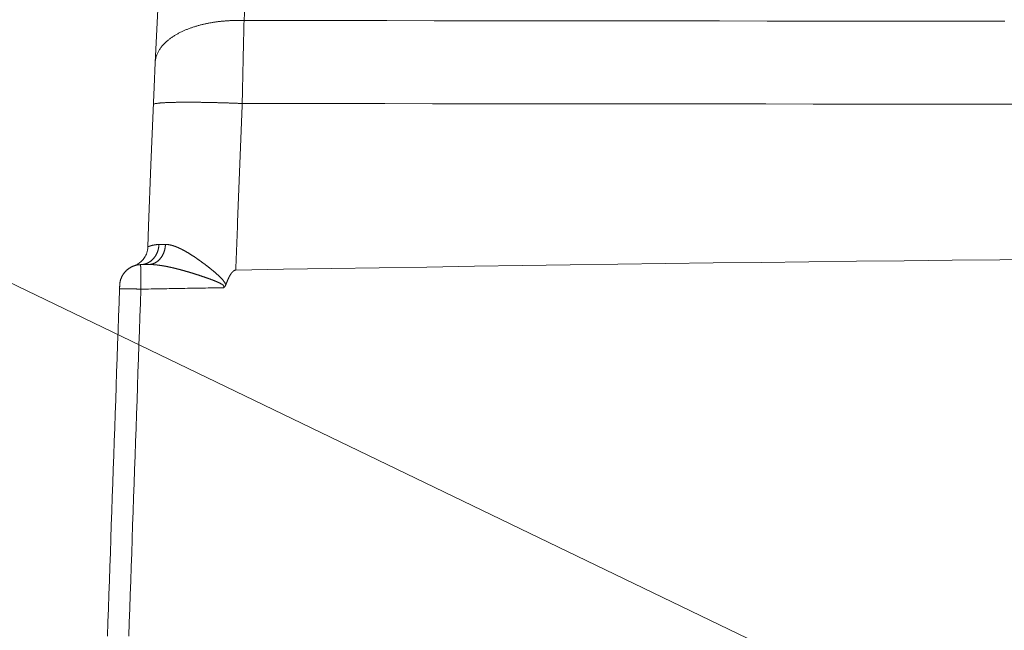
# Model space of a CAD drawing. Header units: inches. Extents: x 53216 to 117387, y -66787 to -22834.
# Tile 15 of 256: x 58427.64 to 58436.94, y -32095.51 to -32089.74. Entities that reach past the tile are written whole.
import ezdxf

# ---------------------------------------------------------------- set-up
doc = ezdxf.new("R2010")
doc.units = ezdxf.units.IN
doc.header["$MEASUREMENT"] = 0
doc.layers.get('0').update_dxf_attribs({"lineweight": 0})

# ---------------------------------------------------------------- blocks, each defined once
blk = doc.blocks.new('A$C6761D92E')
for p, q in [((9.257, 719.032), (9.18, 717.275)), ((9.18, 717.275), (8.955, 711.73)), ((6.719, 703.123), (6.71, 702.87)), ((6.719, 703.12), (6.719, 703.123))]:
    blk.add_line(p, q)
for points in [[(15.61, 722.044), (15.657, 723.092)], [(17.809, 811.013), (16.035, 799.092), (14.456, 786.723), (13.073, 773.963), (11.873, 760.809), (10.846, 747.259), (9.978, 733.311), (9.257, 719.032)], [(9.257, 719.032), (9.26, 719.088), (9.265, 719.144), (9.273, 719.2), (9.282, 719.255), (9.292, 719.31), (9.305, 719.365), (9.319, 719.419), (9.335, 719.473), (9.352, 719.526), (9.371, 719.579), (9.392, 719.631), (9.414, 719.683), (9.438, 719.734), (9.463, 719.784), (9.489, 719.834), (9.516, 719.883), (9.545, 719.931), (9.575, 719.978), (9.606, 720.025), (9.639, 720.071), (9.672, 720.116), (9.706, 720.161), (9.741, 720.204), (9.777, 720.247), (9.814, 720.289), (9.852, 720.331), (9.891, 720.372), (9.93, 720.412), (9.97, 720.451), (10.01, 720.49), (10.052, 720.528), (10.094, 720.565), (10.136, 720.602), (10.179, 720.638), (10.223, 720.673), (10.267, 720.707), (10.312, 720.741), (10.357, 720.775), (10.402, 720.807), (10.448, 720.84), (10.495, 720.871), (10.541, 720.902), (10.588, 720.933), (10.636, 720.962), (10.684, 720.992), (10.732, 721.02), (10.78, 721.048), (10.829, 721.076), (10.878, 721.103), (10.928, 721.13), (10.977, 721.156), (11.027, 721.182), (11.077, 721.207), (11.128, 721.231), (11.178, 721.256), (11.229, 721.279), (11.28, 721.302), (11.331, 721.325), (11.383, 721.348), (11.434, 721.37), (11.486, 721.391), (11.538, 721.412), (11.59, 721.433), (11.643, 721.453), (11.695, 721.473), (11.748, 721.492), (11.8, 721.511), (11.853, 721.53), (11.906, 721.548), (11.96, 721.566), (12.013, 721.583), (12.066, 721.6), (12.12, 721.617), (12.173, 721.633), (12.227, 721.649), (12.281, 721.665), (12.335, 721.68), (12.389, 721.695), (12.443, 721.709), (12.497, 721.724), (12.552, 721.738), (12.606, 721.751), (12.661, 721.764), (12.715, 721.777), (12.77, 721.79), (12.825, 721.802), (12.879, 721.814), (12.934, 721.825), (12.989, 721.837), (13.044, 721.848), (13.099, 721.858), (13.154, 721.868), (13.209, 721.879), (13.265, 721.888), (13.32, 721.898), (13.375, 721.907), (13.431, 721.916), (13.486, 721.924), (13.541, 721.932), (13.597, 721.94), (13.652, 721.948), (13.708, 721.955), (13.764, 721.962), (13.819, 721.969), (13.875, 721.976), (13.931, 721.982), (13.986, 721.988), (14.042, 721.993), (14.098, 721.999), (14.154, 722.004), (14.21, 722.009), (14.266, 722.013), (14.322, 722.018), (14.377, 722.022), (14.433, 722.025), (14.489, 722.029), (14.545, 722.032), (14.601, 722.035), (14.657, 722.038), (14.713, 722.04), (14.769, 722.042), (14.825, 722.044), (14.881, 722.046), (14.937, 722.047), (14.993, 722.048), (15.05, 722.049), (15.106, 722.05), (15.162, 722.05), (15.218, 722.05), (15.274, 722.05), (15.33, 722.05), (15.386, 722.049), (15.442, 722.048), (15.498, 722.047), (15.554, 722.045), (15.61, 722.044)], [(15.479, 716.113), (15.481, 716.205), (15.483, 716.298), (15.485, 716.391), (15.487, 716.483), (15.489, 716.576), (15.491, 716.669), (15.493, 716.761), (15.495, 716.854), (15.497, 716.947), (15.499, 717.039), (15.501, 717.132), (15.503, 717.225), (15.505, 717.317), (15.507, 717.41), (15.508, 717.503), (15.51, 717.595), (15.513, 717.688), (15.515, 717.781), (15.517, 717.873), (15.519, 717.966), (15.521, 718.059), (15.523, 718.151), (15.525, 718.244), (15.527, 718.337), (15.529, 718.429), (15.531, 718.522), (15.533, 718.615), (15.535, 718.707), (15.537, 718.8), (15.539, 718.893), (15.541, 718.985), (15.543, 719.078), (15.545, 719.171), (15.547, 719.264), (15.549, 719.356), (15.551, 719.449), (15.553, 719.542), (15.555, 719.634), (15.557, 719.727), (15.559, 719.82), (15.561, 719.912), (15.564, 720.005), (15.566, 720.098), (15.568, 720.19), (15.57, 720.283), (15.572, 720.376), (15.574, 720.468), (15.576, 720.561), (15.578, 720.654), (15.58, 720.746), (15.582, 720.839), (15.584, 720.932), (15.587, 721.024), (15.589, 721.117), (15.591, 721.21), (15.593, 721.302), (15.595, 721.395), (15.597, 721.488), (15.599, 721.58), (15.601, 721.673), (15.604, 721.766), (15.606, 721.858), (15.608, 721.951), (15.61, 722.044)], [(15.61, 722.044), (19.01, 722.04), (22.409, 722.036), (25.809, 722.033), (29.209, 722.03), (32.608, 722.026), (36.008, 722.023), (39.408, 722.02), (42.807, 722.017), (46.207, 722.014), (49.607, 722.011), (53.006, 722.009), (56.406, 722.006), (59.806, 722.003), (63.205, 722.001), (66.605, 721.999), (70.005, 721.996)], [(9.128, 716.041), (9.162, 716.074), (9.208, 716.091), (9.252, 716.101), (9.297, 716.109), (9.343, 716.117), (9.39, 716.124), (9.437, 716.13), (9.484, 716.136), (9.531, 716.141), (9.577, 716.145), (9.624, 716.149), (9.67, 716.153), (9.717, 716.156), (9.763, 716.159), (9.81, 716.162), (9.857, 716.165), (9.904, 716.168), (9.951, 716.171), (9.998, 716.173), (10.044, 716.175), (10.091, 716.177), (10.138, 716.179), (10.185, 716.181), (10.232, 716.183), (10.279, 716.184), (10.325, 716.186), (10.372, 716.187), (10.419, 716.189), (10.466, 716.19), (10.513, 716.191), (10.56, 716.192), (10.606, 716.193), (10.653, 716.194), (10.7, 716.195), (10.747, 716.196), (10.794, 716.197), (10.841, 716.197), (10.888, 716.198), (10.934, 716.199), (10.981, 716.199), (11.028, 716.2), (11.075, 716.2), (11.122, 716.201), (11.169, 716.201), (11.216, 716.201), (11.262, 716.202), (11.309, 716.202), (11.356, 716.202), (11.403, 716.202), (11.45, 716.202), (11.497, 716.202), (11.544, 716.202), (11.59, 716.202), (11.637, 716.202), (11.684, 716.202), (11.731, 716.202), (11.778, 716.202), (11.825, 716.202), (11.872, 716.202), (11.919, 716.201), (11.965, 716.201), (12.012, 716.201), (12.059, 716.201), (12.106, 716.2), (12.153, 716.2), (12.2, 716.199), (12.247, 716.199), (12.293, 716.198), (12.34, 716.198), (12.387, 716.197), (12.434, 716.197), (12.481, 716.196), (12.528, 716.196), (12.575, 716.195), (12.621, 716.194), (12.668, 716.194), (12.715, 716.193), (12.762, 716.192), (12.809, 716.191), (12.856, 716.191), (12.903, 716.19), (12.949, 716.189), (12.996, 716.188), (13.043, 716.187), (13.09, 716.186), (13.137, 716.185), (13.184, 716.184), (13.231, 716.183), (13.277, 716.182), (13.324, 716.181), (13.371, 716.18), (13.418, 716.179), (13.465, 716.178), (13.512, 716.177), (13.559, 716.176), (13.605, 716.175), (13.652, 716.173), (13.699, 716.172), (13.746, 716.171), (13.793, 716.17), (13.84, 716.169), (13.886, 716.167), (13.933, 716.166), (13.98, 716.165), (14.027, 716.163), (14.074, 716.162), (14.121, 716.161), (14.167, 716.159), (14.214, 716.158), (14.261, 716.156), (14.308, 716.155), (14.355, 716.153), (14.402, 716.152), (14.449, 716.15), (14.495, 716.149), (14.542, 716.147), (14.589, 716.146), (14.636, 716.144), (14.683, 716.143), (14.73, 716.141), (14.776, 716.139), (14.823, 716.138), (14.87, 716.136), (14.917, 716.134), (14.964, 716.133), (15.011, 716.131), (15.057, 716.129), (15.104, 716.127), (15.151, 716.126), (15.198, 716.124), (15.245, 716.122), (15.292, 716.12), (15.338, 716.118), (15.385, 716.116), (15.432, 716.114), (15.479, 716.113)], [(15.479, 716.113), (15.467, 715.815), (15.454, 715.517), (15.442, 715.22), (15.43, 714.922), (15.418, 714.624), (15.406, 714.326), (15.394, 714.029), (15.382, 713.731), (15.37, 713.433), (15.359, 713.136), (15.347, 712.838), (15.335, 712.54), (15.323, 712.242), (15.312, 711.945), (15.3, 711.647), (15.289, 711.349), (15.277, 711.052), (15.266, 710.754), (15.254, 710.456), (15.243, 710.158), (15.231, 709.861), (15.22, 709.563), (15.209, 709.265), (15.198, 708.968), (15.187, 708.67), (15.175, 708.372), (15.164, 708.074), (15.153, 707.777), (15.142, 707.479), (15.131, 707.181), (15.121, 706.883), (15.11, 706.586), (15.099, 706.288), (15.088, 705.99), (15.077, 705.692), (15.067, 705.395), (15.056, 705.097), (15.046, 704.799), (15.035, 704.501), (15.025, 704.204)], [(15.479, 716.113), (18.882, 716.109), (22.285, 716.105), (25.688, 716.102), (29.091, 716.099), (32.494, 716.095), (35.897, 716.092), (39.299, 716.089), (42.702, 716.086), (46.105, 716.083), (49.508, 716.081), (52.911, 716.078), (56.314, 716.075), (59.717, 716.073), (63.12, 716.07), (66.523, 716.068), (69.926, 716.066), (73.329, 716.064)], [(8.955, 711.73), (8.789, 707.334), (8.736, 705.877)], [(8.736, 705.877), (8.734, 705.845), (8.725, 705.74), (8.708, 705.639), (8.686, 705.541), (8.657, 705.446), (8.624, 705.355), (8.585, 705.269), (8.543, 705.187), (8.496, 705.109), (8.446, 705.036), (8.394, 704.968), (8.338, 704.904), (8.281, 704.844), (8.222, 704.789), (8.163, 704.739), (8.103, 704.694), (8.044, 704.653), (7.987, 704.618), (7.935, 704.589), (7.89, 704.566), (7.854, 704.548), (7.826, 704.535)], [(8.22, 704.593), (8.242, 704.593), (8.264, 704.594), (8.287, 704.596), (8.309, 704.598), (8.331, 704.6), (8.353, 704.603), (8.375, 704.606), (8.397, 704.609), (8.419, 704.613), (8.441, 704.618), (8.463, 704.623), (8.484, 704.628), (8.506, 704.634), (8.527, 704.64), (8.549, 704.646), (8.57, 704.653), (8.591, 704.66), (8.612, 704.668), (8.633, 704.676), (8.654, 704.684), (8.674, 704.693), (8.694, 704.702), (8.715, 704.711), (8.735, 704.721), (8.754, 704.731), (8.774, 704.742), (8.794, 704.753), (8.813, 704.764), (8.832, 704.775), (8.851, 704.787), (8.869, 704.799), (8.888, 704.812), (8.906, 704.825), (8.924, 704.838), (8.942, 704.851), (8.96, 704.865), (8.977, 704.879), (8.994, 704.893), (9.011, 704.908), (9.027, 704.923), (9.044, 704.938), (9.06, 704.953), (9.076, 704.969), (9.091, 704.985), (9.107, 705.001), (9.122, 705.017), (9.137, 705.034), (9.151, 705.051), (9.166, 705.068), (9.18, 705.085), (9.194, 705.103), (9.207, 705.12), (9.22, 705.138), (9.234, 705.156), (9.246, 705.175), (9.259, 705.193), (9.271, 705.212), (9.283, 705.231), (9.294, 705.25), (9.306, 705.269), (9.317, 705.288), (9.328, 705.308), (9.338, 705.327), (9.349, 705.347), (9.358, 705.367), (9.368, 705.387), (9.378, 705.407), (9.387, 705.428), (9.396, 705.448), (9.404, 705.469), (9.412, 705.489), (9.42, 705.51), (9.428, 705.531), (9.436, 705.552), (9.443, 705.573), (9.45, 705.594), (9.456, 705.616), (9.462, 705.637), (9.468, 705.659), (9.474, 705.68), (9.48, 705.702), (9.485, 705.723), (9.49, 705.745), (9.494, 705.767), (9.498, 705.789), (9.502, 705.811), (9.506, 705.833), (9.51, 705.855), (9.513, 705.877), (9.516, 705.899), (9.518, 705.921), (9.521, 705.943), (9.523, 705.965), (9.524, 705.988), (9.526, 706.01), (9.527, 706.032)], [(8.736, 705.877), (8.745, 705.877), (8.764, 705.885), (8.779, 705.891), (8.791, 705.895), (8.801, 705.898), (8.81, 705.901), (8.82, 705.903), (8.83, 705.906), (8.841, 705.909), (8.852, 705.913), (8.865, 705.917), (8.877, 705.921), (8.89, 705.926), (8.903, 705.93), (8.916, 705.934), (8.929, 705.939), (8.941, 705.943), (8.954, 705.947), (8.966, 705.95), (8.979, 705.954), (8.991, 705.957), (9.003, 705.961), (9.015, 705.964), (9.027, 705.967), (9.039, 705.97), (9.052, 705.973), (9.064, 705.975), (9.076, 705.978), (9.088, 705.981), (9.1, 705.983), (9.112, 705.986), (9.124, 705.988), (9.137, 705.991), (9.149, 705.993), (9.161, 705.996), (9.174, 705.998), (9.186, 706), (9.199, 706.002), (9.211, 706.005), (9.224, 706.007), (9.237, 706.009), (9.249, 706.011), (9.262, 706.012), (9.274, 706.014), (9.287, 706.016), (9.3, 706.017), (9.312, 706.019), (9.325, 706.02), (9.337, 706.022), (9.35, 706.023), (9.363, 706.024), (9.375, 706.025), (9.388, 706.026), (9.401, 706.027), (9.413, 706.028), (9.426, 706.029), (9.438, 706.029), (9.451, 706.03), (9.464, 706.031), (9.476, 706.031), (9.489, 706.031), (9.502, 706.032), (9.514, 706.032), (9.527, 706.032)], [(8.794, 704.603), (8.816, 704.604), (8.837, 704.605), (8.858, 704.606), (8.88, 704.608), (8.901, 704.611), (8.922, 704.614), (8.943, 704.617), (8.964, 704.621), (8.985, 704.625), (9.006, 704.63), (9.027, 704.635), (9.048, 704.641), (9.068, 704.647), (9.089, 704.653), (9.109, 704.66), (9.129, 704.668), (9.149, 704.675), (9.169, 704.683), (9.188, 704.692), (9.208, 704.701), (9.227, 704.71), (9.246, 704.72), (9.265, 704.73), (9.284, 704.74), (9.302, 704.751), (9.321, 704.762), (9.339, 704.774), (9.357, 704.785), (9.374, 704.797), (9.392, 704.81), (9.409, 704.823), (9.426, 704.836), (9.443, 704.849), (9.459, 704.863), (9.475, 704.877), (9.491, 704.891), (9.507, 704.905), (9.523, 704.92), (9.538, 704.935), (9.553, 704.95), (9.568, 704.966), (9.582, 704.981), (9.597, 704.997), (9.611, 705.014), (9.624, 705.03), (9.638, 705.047), (9.651, 705.063), (9.664, 705.08), (9.677, 705.097), (9.689, 705.115), (9.702, 705.132), (9.714, 705.15), (9.725, 705.168), (9.737, 705.186), (9.748, 705.204), (9.759, 705.223), (9.77, 705.241), (9.78, 705.26), (9.79, 705.279), (9.8, 705.298), (9.81, 705.317), (9.819, 705.336), (9.828, 705.355), (9.837, 705.375), (9.846, 705.394), (9.854, 705.414), (9.863, 705.434), (9.871, 705.454), (9.878, 705.474), (9.886, 705.494), (9.893, 705.514), (9.9, 705.534), (9.906, 705.555), (9.913, 705.575), (9.919, 705.595), (9.925, 705.616), (9.93, 705.637), (9.936, 705.657), (9.941, 705.678), (9.946, 705.699), (9.95, 705.72), (9.955, 705.741), (9.959, 705.762), (9.963, 705.783), (9.967, 705.804), (9.97, 705.825), (9.973, 705.846), (9.976, 705.867), (9.979, 705.889), (9.981, 705.91), (9.984, 705.931), (9.986, 705.952), (9.987, 705.974), (9.989, 705.995), (9.99, 706.016), (9.991, 706.038)], [(9.527, 706.032), (9.538, 706.032), (9.55, 706.032), (9.562, 706.032), (9.573, 706.033), (9.585, 706.033), (9.597, 706.033), (9.608, 706.033), (9.62, 706.033), (9.631, 706.033), (9.643, 706.033), (9.655, 706.033), (9.666, 706.034), (9.678, 706.034), (9.689, 706.034), (9.701, 706.034), (9.713, 706.034), (9.724, 706.034), (9.736, 706.034), (9.747, 706.034), (9.759, 706.035), (9.771, 706.035), (9.782, 706.035), (9.794, 706.035), (9.805, 706.035), (9.817, 706.035), (9.829, 706.036), (9.84, 706.036), (9.852, 706.036), (9.863, 706.036), (9.875, 706.036), (9.887, 706.036), (9.898, 706.036), (9.91, 706.037), (9.922, 706.037), (9.933, 706.037), (9.945, 706.037), (9.956, 706.037), (9.968, 706.037), (9.98, 706.038), (9.991, 706.038)], [(9.991, 706.038), (10.013, 706.038), (10.034, 706.038), (10.056, 706.037), (10.077, 706.036), (10.098, 706.035), (10.12, 706.033), (10.141, 706.031), (10.163, 706.029), (10.184, 706.026), (10.205, 706.023), (10.226, 706.02), (10.248, 706.017), (10.269, 706.013), (10.29, 706.01), (10.311, 706.005), (10.332, 706.001), (10.353, 705.996), (10.374, 705.992), (10.395, 705.987), (10.416, 705.981), (10.436, 705.976), (10.457, 705.97), (10.478, 705.965), (10.498, 705.959), (10.519, 705.953), (10.54, 705.946), (10.56, 705.94), (10.58, 705.933), (10.601, 705.926), (10.621, 705.92), (10.641, 705.913), (10.662, 705.905), (10.682, 705.898), (10.702, 705.891), (10.722, 705.883), (10.742, 705.875), (10.762, 705.867), (10.782, 705.86), (10.802, 705.852), (10.822, 705.843), (10.841, 705.835), (10.861, 705.827), (10.881, 705.818), (10.901, 705.81), (10.92, 705.801), (10.94, 705.792), (10.959, 705.783), (10.979, 705.774), (10.998, 705.765), (11.018, 705.756), (11.037, 705.747), (11.057, 705.738), (11.076, 705.729), (11.095, 705.719), (11.114, 705.71), (11.134, 705.7), (11.153, 705.69), (11.172, 705.681), (11.191, 705.671), (11.21, 705.661), (11.229, 705.651), (11.248, 705.641), (11.267, 705.631), (11.286, 705.621), (11.305, 705.611), (11.324, 705.601), (11.342, 705.59), (11.361, 705.58), (11.38, 705.57), (11.399, 705.559), (11.417, 705.549), (11.436, 705.538), (11.455, 705.527), (11.473, 705.517), (11.492, 705.506), (11.511, 705.495), (11.529, 705.485), (11.548, 705.474), (11.566, 705.463), (11.585, 705.452), (11.603, 705.441), (11.621, 705.43), (11.64, 705.419), (11.658, 705.408), (11.676, 705.397), (11.695, 705.385), (11.713, 705.374), (11.731, 705.363), (11.749, 705.351), (11.768, 705.34), (11.786, 705.329), (11.804, 705.317), (11.822, 705.306), (11.84, 705.294), (11.858, 705.283), (11.876, 705.271), (11.894, 705.26), (11.912, 705.248), (11.93, 705.236), (11.948, 705.225), (11.966, 705.213), (11.984, 705.201), (12.002, 705.189), (12.02, 705.178), (12.038, 705.166), (12.056, 705.154), (12.074, 705.142), (12.092, 705.13), (12.109, 705.118), (12.127, 705.106), (12.145, 705.094), (12.163, 705.082), (12.18, 705.07), (12.198, 705.058), (12.216, 705.046), (12.233, 705.033), (12.251, 705.021), (12.269, 705.009), (12.286, 704.997), (12.304, 704.984), (12.321, 704.972), (12.339, 704.96), (12.357, 704.947), (12.374, 704.935), (12.392, 704.923), (12.409, 704.91), (12.426, 704.898), (12.444, 704.885), (12.461, 704.873), (12.479, 704.86), (12.496, 704.848), (12.514, 704.835), (12.531, 704.823), (12.548, 704.81), (12.566, 704.797), (12.583, 704.785), (12.6, 704.772), (12.618, 704.759), (12.635, 704.747), (12.652, 704.734), (12.669, 704.721), (12.687, 704.708), (12.704, 704.696), (12.721, 704.683), (12.738, 704.67), (12.755, 704.657), (12.772, 704.644), (12.79, 704.631), (12.807, 704.618), (12.824, 704.605), (12.841, 704.592), (12.858, 704.579), (12.875, 704.566), (12.892, 704.553), (12.909, 704.54), (12.926, 704.527), (12.943, 704.514), (12.96, 704.501), (12.977, 704.488), (12.994, 704.475), (13.011, 704.461), (13.028, 704.448), (13.045, 704.435), (13.061, 704.422), (13.078, 704.409), (13.095, 704.395), (13.112, 704.382), (13.129, 704.369), (13.146, 704.355), (13.162, 704.342), (13.179, 704.328), (13.196, 704.315), (13.213, 704.302), (13.229, 704.288), (13.246, 704.275), (13.263, 704.261), (13.279, 704.248), (13.296, 704.234), (13.312, 704.22), (13.329, 704.207), (13.346, 704.193), (13.362, 704.179), (13.379, 704.166), (13.395, 704.152), (13.412, 704.138), (13.428, 704.125), (13.444, 704.111), (13.461, 704.097), (13.477, 704.083), (13.494, 704.069), (13.51, 704.055), (13.526, 704.041), (13.542, 704.027), (13.559, 704.013), (13.575, 703.999), (13.591, 703.985), (13.607, 703.971), (13.623, 703.957), (13.639, 703.943), (13.656, 703.929), (13.672, 703.914), (13.688, 703.9), (13.704, 703.886), (13.719, 703.871), (13.735, 703.857), (13.751, 703.842), (13.767, 703.828), (13.783, 703.813), (13.798, 703.799), (13.814, 703.784), (13.83, 703.769), (13.845, 703.755), (13.861, 703.74), (13.876, 703.725), (13.891, 703.71), (13.907, 703.695), (13.922, 703.68), (13.937, 703.665), (13.952, 703.649), (13.967, 703.634), (13.982, 703.618), (13.997, 703.603), (14.012, 703.587), (14.026, 703.572), (14.041, 703.556), (14.055, 703.54), (14.069, 703.524), (14.083, 703.508), (14.097, 703.491), (14.111, 703.475), (14.125, 703.458), (14.138, 703.442), (14.151, 703.425), (14.165, 703.408), (14.177, 703.391), (14.19, 703.373), (14.202, 703.355), (14.214, 703.338), (14.225, 703.319), (14.237, 703.301), (14.247, 703.283), (14.258, 703.264), (14.267, 703.245), (14.277, 703.225), (14.285, 703.206), (14.293, 703.186), (14.3, 703.165), (14.307, 703.145)], [(73.065, 704.983), (69.651, 704.948), (66.237, 704.913), (62.822, 704.876), (59.408, 704.837), (55.994, 704.797), (52.58, 704.756), (49.165, 704.713), (45.751, 704.668), (42.337, 704.623), (38.923, 704.575), (35.509, 704.527), (32.095, 704.476), (28.681, 704.425), (25.267, 704.372), (21.853, 704.317), (18.439, 704.261), (15.025, 704.204)], [(8.217, 704.593), (8.193, 704.592), (8.169, 704.591), (8.145, 704.59), (8.121, 704.588), (8.097, 704.586), (8.073, 704.583), (8.049, 704.581), (8.025, 704.577), (8.001, 704.574), (7.977, 704.57), (7.953, 704.565), (7.93, 704.56), (7.906, 704.555), (7.883, 704.55), (7.859, 704.544), (7.836, 704.538), (7.813, 704.531), (7.79, 704.524), (7.767, 704.516), (7.744, 704.509), (7.721, 704.501), (7.698, 704.492), (7.676, 704.483), (7.654, 704.474), (7.631, 704.465), (7.609, 704.455), (7.588, 704.445), (7.566, 704.434), (7.544, 704.423), (7.523, 704.412), (7.502, 704.4), (7.481, 704.388), (7.46, 704.376), (7.439, 704.364), (7.419, 704.351), (7.399, 704.338), (7.379, 704.324), (7.359, 704.31), (7.339, 704.296), (7.32, 704.282), (7.301, 704.267), (7.282, 704.252), (7.264, 704.236), (7.245, 704.221), (7.227, 704.205), (7.209, 704.189), (7.192, 704.172), (7.174, 704.155), (7.157, 704.138), (7.14, 704.121), (7.124, 704.103), (7.108, 704.085), (7.092, 704.067), (7.076, 704.049), (7.061, 704.03), (7.046, 704.012), (7.031, 703.992), (7.016, 703.973), (7.002, 703.954), (6.988, 703.934), (6.975, 703.914), (6.961, 703.894), (6.948, 703.873), (6.936, 703.853), (6.924, 703.832), (6.912, 703.811), (6.9, 703.79), (6.889, 703.768), (6.878, 703.747), (6.867, 703.725), (6.857, 703.703), (6.847, 703.681), (6.838, 703.659), (6.828, 703.637), (6.82, 703.614), (6.811, 703.592), (6.803, 703.569), (6.795, 703.546), (6.788, 703.523), (6.781, 703.5), (6.774, 703.477), (6.768, 703.454), (6.762, 703.43), (6.756, 703.407), (6.751, 703.383), (6.746, 703.36), (6.742, 703.336), (6.738, 703.312), (6.734, 703.288), (6.731, 703.264), (6.728, 703.24), (6.725, 703.216), (6.723, 703.192), (6.721, 703.168), (6.72, 703.144), (6.719, 703.12)], [(8.217, 704.593), (8.217, 704.577), (8.217, 704.562), (8.218, 704.546), (8.218, 704.53), (8.218, 704.515), (8.218, 704.499), (8.218, 704.484), (8.218, 704.468), (8.219, 704.452), (8.219, 704.437), (8.219, 704.421), (8.219, 704.405), (8.219, 704.39), (8.219, 704.374), (8.22, 704.359), (8.22, 704.343), (8.22, 704.327), (8.22, 704.312), (8.22, 704.296), (8.22, 704.281), (8.221, 704.265), (8.221, 704.249), (8.221, 704.234), (8.221, 704.218), (8.221, 704.202), (8.221, 704.187), (8.221, 704.171), (8.222, 704.156), (8.222, 704.14), (8.222, 704.124), (8.222, 704.109), (8.222, 704.093), (8.222, 704.077), (8.223, 704.062), (8.223, 704.046), (8.223, 704.031), (8.223, 704.015), (8.223, 703.999), (8.223, 703.984), (8.224, 703.968), (8.224, 703.952), (8.224, 703.937), (8.224, 703.921), (8.224, 703.906), (8.224, 703.89), (8.225, 703.874), (8.225, 703.859), (8.225, 703.843), (8.225, 703.827), (8.225, 703.812), (8.225, 703.796), (8.226, 703.781), (8.226, 703.765), (8.226, 703.749), (8.226, 703.734), (8.226, 703.718), (8.226, 703.703), (8.227, 703.687), (8.227, 703.671), (8.227, 703.656), (8.227, 703.64), (8.227, 703.624), (8.227, 703.609), (8.228, 703.593), (8.228, 703.578), (8.228, 703.562), (8.228, 703.546), (8.228, 703.531), (8.228, 703.515), (8.228, 703.499), (8.229, 703.484), (8.229, 703.468), (8.229, 703.453), (8.229, 703.437), (8.229, 703.421), (8.229, 703.406), (8.23, 703.39), (8.23, 703.374), (8.23, 703.359), (8.23, 703.343), (8.23, 703.328), (8.23, 703.312), (8.231, 703.296), (8.231, 703.281), (8.231, 703.265), (8.231, 703.249), (8.231, 703.234), (8.231, 703.218), (8.232, 703.203), (8.232, 703.187), (8.232, 703.171), (8.232, 703.156), (8.232, 703.14), (8.232, 703.124), (8.233, 703.109), (8.233, 703.093), (8.233, 703.078), (8.233, 703.062), (8.233, 703.046), (8.233, 703.031), (8.234, 703.015), (8.234, 703), (8.234, 702.984), (8.234, 702.968), (8.234, 702.953), (8.234, 702.937), (8.234, 702.921), (8.235, 702.906), (8.235, 702.89), (8.235, 702.875), (8.235, 702.859), (8.235, 702.843)], [(8.218, 704.593), (8.233, 704.593), (8.247, 704.593), (8.262, 704.593), (8.276, 704.594), (8.29, 704.594), (8.305, 704.594), (8.319, 704.594), (8.334, 704.595), (8.348, 704.595), (8.362, 704.595), (8.377, 704.596), (8.391, 704.596), (8.406, 704.596), (8.42, 704.596), (8.434, 704.597), (8.449, 704.597), (8.463, 704.597), (8.478, 704.597), (8.492, 704.598), (8.506, 704.598), (8.521, 704.598), (8.535, 704.598), (8.55, 704.599), (8.564, 704.599), (8.578, 704.599), (8.593, 704.6), (8.607, 704.6), (8.621, 704.6), (8.636, 704.6), (8.65, 704.601), (8.665, 704.601), (8.679, 704.601), (8.693, 704.601), (8.708, 704.602), (8.722, 704.602), (8.737, 704.602), (8.751, 704.602), (8.765, 704.603), (8.78, 704.603), (8.794, 704.603)], [(8.794, 704.603), (8.815, 704.604), (8.835, 704.604), (8.856, 704.604), (8.876, 704.604), (8.897, 704.604), (8.918, 704.603), (8.938, 704.603), (8.959, 704.602), (8.979, 704.602), (9, 704.601), (9.02, 704.6), (9.041, 704.599), (9.062, 704.599), (9.082, 704.597), (9.103, 704.596), (9.123, 704.595), (9.144, 704.594), (9.164, 704.592), (9.185, 704.591), (9.205, 704.589), (9.226, 704.587), (9.246, 704.586), (9.267, 704.584), (9.287, 704.582), (9.308, 704.58), (9.328, 704.578), (9.349, 704.576), (9.369, 704.574), (9.39, 704.571), (9.41, 704.569), (9.43, 704.567), (9.451, 704.564), (9.471, 704.562), (9.492, 704.559), (9.512, 704.557), (9.532, 704.554), (9.553, 704.551), (9.573, 704.548), (9.594, 704.545), (9.614, 704.542), (9.634, 704.539), (9.655, 704.536), (9.675, 704.533), (9.695, 704.53), (9.716, 704.527), (9.736, 704.524), (9.756, 704.521), (9.777, 704.517), (9.797, 704.514), (9.817, 704.51), (9.837, 704.507), (9.858, 704.503), (9.878, 704.5), (9.898, 704.496), (9.918, 704.493), (9.939, 704.489), (9.959, 704.485), (9.979, 704.481), (9.999, 704.478), (10.02, 704.474), (10.04, 704.47), (10.06, 704.466), (10.08, 704.462), (10.1, 704.458), (10.12, 704.454), (10.141, 704.45), (10.161, 704.446), (10.181, 704.442), (10.201, 704.438), (10.221, 704.433), (10.241, 704.429), (10.261, 704.425), (10.282, 704.42), (10.302, 704.416), (10.322, 704.412), (10.342, 704.407), (10.362, 704.403), (10.382, 704.398), (10.402, 704.394), (10.422, 704.389), (10.442, 704.385), (10.462, 704.38), (10.482, 704.376), (10.502, 704.371), (10.522, 704.366), (10.542, 704.362), (10.562, 704.357), (10.582, 704.352), (10.602, 704.347), (10.622, 704.343), (10.642, 704.338), (10.662, 704.333), (10.682, 704.328), (10.702, 704.323), (10.722, 704.318), (10.742, 704.313), (10.762, 704.308), (10.782, 704.303), (10.802, 704.298), (10.822, 704.293), (10.842, 704.288), (10.862, 704.283), (10.882, 704.278), (10.902, 704.273), (10.922, 704.268), (10.942, 704.263), (10.962, 704.257), (10.981, 704.252), (11.001, 704.247), (11.021, 704.242), (11.041, 704.236), (11.061, 704.231), (11.081, 704.226), (11.101, 704.22), (11.121, 704.215), (11.14, 704.21), (11.16, 704.204), (11.18, 704.199), (11.2, 704.193), (11.22, 704.188), (11.24, 704.182), (11.259, 704.177), (11.279, 704.171), (11.299, 704.166), (11.319, 704.16), (11.339, 704.155), (11.358, 704.149), (11.378, 704.144), (11.398, 704.138), (11.418, 704.132), (11.438, 704.127), (11.457, 704.121), (11.477, 704.115), (11.497, 704.11), (11.517, 704.104), (11.536, 704.098), (11.556, 704.092), (11.576, 704.087), (11.596, 704.081), (11.615, 704.075), (11.635, 704.069), (11.655, 704.063), (11.675, 704.057), (11.694, 704.052), (11.714, 704.046), (11.734, 704.04), (11.753, 704.034), (11.773, 704.028), (11.793, 704.022), (11.812, 704.016), (11.832, 704.01), (11.852, 704.004), (11.871, 703.998), (11.891, 703.992), (11.911, 703.986), (11.93, 703.98), (11.95, 703.974), (11.97, 703.968), (11.989, 703.962), (12.009, 703.956), (12.029, 703.95), (12.048, 703.943), (12.068, 703.937), (12.088, 703.931), (12.107, 703.925), (12.127, 703.919), (12.146, 703.912), (12.166, 703.906), (12.186, 703.9), (12.205, 703.894), (12.225, 703.888), (12.244, 703.881), (12.264, 703.875), (12.284, 703.869), (12.303, 703.862), (12.323, 703.856), (12.342, 703.85), (12.362, 703.843), (12.381, 703.837), (12.401, 703.831), (12.42, 703.824), (12.44, 703.818), (12.46, 703.811), (12.479, 703.805), (12.499, 703.798), (12.518, 703.792), (12.538, 703.785), (12.557, 703.779), (12.577, 703.772), (12.596, 703.766), (12.616, 703.759), (12.635, 703.753), (12.655, 703.746), (12.674, 703.74), (12.694, 703.733), (12.713, 703.726), (12.733, 703.72), (12.752, 703.713), (12.771, 703.706), (12.791, 703.7), (12.81, 703.693), (12.83, 703.686), (12.849, 703.68), (12.869, 703.673), (12.888, 703.666), (12.907, 703.659), (12.927, 703.652), (12.946, 703.646), (12.966, 703.639), (12.985, 703.632), (13.004, 703.625), (13.024, 703.618), (13.043, 703.611), (13.063, 703.604), (13.082, 703.597), (13.101, 703.59), (13.121, 703.583), (13.14, 703.576), (13.159, 703.569), (13.179, 703.562), (13.198, 703.555), (13.217, 703.548), (13.236, 703.541), (13.256, 703.534), (13.275, 703.526), (13.294, 703.519), (13.314, 703.512), (13.333, 703.505), (13.352, 703.497), (13.371, 703.49), (13.39, 703.483), (13.41, 703.475), (13.429, 703.468), (13.448, 703.46), (13.467, 703.453), (13.486, 703.445), (13.505, 703.438), (13.524, 703.43), (13.543, 703.422), (13.563, 703.414), (13.582, 703.407), (13.601, 703.399), (13.62, 703.391), (13.639, 703.383), (13.657, 703.375), (13.676, 703.367), (13.695, 703.359), (13.714, 703.35), (13.733, 703.342), (13.752, 703.334), (13.77, 703.325), (13.789, 703.317), (13.808, 703.308), (13.826, 703.299), (13.845, 703.29), (13.863, 703.281), (13.882, 703.272), (13.9, 703.263), (13.918, 703.253), (13.936, 703.243), (13.954, 703.233), (13.972, 703.223), (13.99, 703.213), (14.008, 703.202), (14.025, 703.191), (14.042, 703.18), (14.059, 703.168), (14.075, 703.155), (14.091, 703.142), (14.107, 703.129), (14.121, 703.114), (14.135, 703.099), (14.147, 703.082), (14.157, 703.064), (14.164, 703.045), (14.167, 703.024), (14.167, 703.004), (14.162, 702.983), (14.154, 702.965), (14.143, 702.947)], [(14.307, 703.145), (14.31, 703.155), (14.314, 703.166), (14.318, 703.176), (14.322, 703.187), (14.326, 703.197), (14.329, 703.208), (14.333, 703.218), (14.337, 703.228), (14.341, 703.239), (14.345, 703.249), (14.349, 703.26), (14.353, 703.27), (14.357, 703.28), (14.36, 703.291), (14.364, 703.301), (14.368, 703.311), (14.372, 703.322), (14.376, 703.332), (14.381, 703.342), (14.385, 703.353), (14.389, 703.363), (14.393, 703.373), (14.397, 703.384), (14.401, 703.394), (14.405, 703.404), (14.409, 703.414), (14.414, 703.425), (14.418, 703.435), (14.422, 703.445), (14.426, 703.455), (14.431, 703.466), (14.435, 703.476), (14.439, 703.486), (14.444, 703.496), (14.448, 703.506), (14.452, 703.517), (14.457, 703.527), (14.461, 703.537), (14.466, 703.547), (14.47, 703.557), (14.475, 703.567), (14.48, 703.577), (14.484, 703.588), (14.489, 703.598), (14.493, 703.608), (14.498, 703.618), (14.503, 703.628), (14.508, 703.638), (14.512, 703.648), (14.517, 703.658), (14.522, 703.668), (14.527, 703.678), (14.532, 703.688), (14.537, 703.698), (14.542, 703.707), (14.547, 703.717), (14.552, 703.727), (14.557, 703.737), (14.562, 703.747), (14.567, 703.757), (14.573, 703.766), (14.578, 703.776), (14.583, 703.786), (14.589, 703.796), (14.594, 703.805), (14.599, 703.815), (14.605, 703.825), (14.611, 703.834), (14.616, 703.844), (14.622, 703.853), (14.627, 703.863), (14.633, 703.872), (14.639, 703.882), (14.645, 703.891), (14.651, 703.9), (14.657, 703.91), (14.663, 703.919), (14.669, 703.928), (14.675, 703.938), (14.682, 703.947), (14.688, 703.956), (14.694, 703.965), (14.701, 703.974), (14.707, 703.983), (14.714, 703.992), (14.721, 704), (14.728, 704.009), (14.735, 704.018), (14.742, 704.026), (14.749, 704.035), (14.756, 704.043), (14.763, 704.052), (14.771, 704.06), (14.778, 704.068), (14.786, 704.076), (14.794, 704.084), (14.802, 704.092), (14.81, 704.099), (14.818, 704.107), (14.826, 704.114), (14.835, 704.122), (14.843, 704.129), (14.852, 704.135), (14.861, 704.142), (14.87, 704.148), (14.879, 704.155), (14.888, 704.161), (14.898, 704.166), (14.908, 704.171), (14.918, 704.177), (14.928, 704.181), (14.938, 704.185), (14.948, 704.189), (14.959, 704.193), (14.97, 704.196), (14.98, 704.198), (14.991, 704.201), (15.002, 704.202), (15.013, 704.203), (15.025, 704.204)], [(6.71, 702.87), (6.675, 701.877), (6.64, 700.883), (6.606, 699.89), (6.571, 698.897), (6.536, 697.903), (6.502, 696.91), (6.467, 695.917), (6.432, 694.924), (6.397, 693.93), (6.363, 692.937), (6.328, 691.944), (6.293, 690.95), (6.259, 689.957), (6.224, 688.964), (6.189, 687.971), (6.155, 686.977), (6.12, 685.984), (6.085, 684.991), (6.05, 683.997), (6.016, 683.004), (5.981, 682.011), (5.946, 681.017), (5.912, 680.024), (5.877, 679.031), (5.842, 678.038)], [(6.719, 703.12), (6.719, 703.118), (6.719, 703.116), (6.719, 703.113), (6.719, 703.111), (6.718, 703.109), (6.718, 703.107), (6.718, 703.104), (6.718, 703.102), (6.718, 703.1), (6.718, 703.098), (6.718, 703.096), (6.718, 703.093), (6.718, 703.091), (6.718, 703.089), (6.718, 703.087), (6.717, 703.084), (6.717, 703.082), (6.717, 703.08), (6.717, 703.078), (6.717, 703.075), (6.717, 703.073), (6.717, 703.071), (6.717, 703.069), (6.717, 703.066), (6.717, 703.064), (6.717, 703.062), (6.717, 703.06), (6.717, 703.058), (6.716, 703.055), (6.716, 703.053), (6.716, 703.051), (6.716, 703.049), (6.716, 703.046), (6.716, 703.044), (6.716, 703.042), (6.716, 703.04), (6.716, 703.037), (6.716, 703.035), (6.716, 703.033), (6.716, 703.031), (6.715, 703.029), (6.715, 703.026), (6.715, 703.024), (6.715, 703.022), (6.715, 703.02), (6.715, 703.017), (6.715, 703.015), (6.715, 703.013), (6.715, 703.011), (6.715, 703.008), (6.715, 703.006), (6.715, 703.004), (6.715, 703.002), (6.714, 702.999), (6.714, 702.997), (6.714, 702.995), (6.714, 702.993), (6.714, 702.991), (6.714, 702.988), (6.714, 702.986), (6.714, 702.984), (6.714, 702.982), (6.714, 702.979), (6.714, 702.977), (6.714, 702.975), (6.713, 702.973), (6.713, 702.97), (6.713, 702.968), (6.713, 702.966), (6.713, 702.964), (6.713, 702.962), (6.713, 702.959), (6.713, 702.957), (6.713, 702.955), (6.713, 702.953), (6.713, 702.95), (6.713, 702.948), (6.713, 702.946), (6.712, 702.944), (6.712, 702.941), (6.712, 702.939), (6.712, 702.937), (6.712, 702.935), (6.712, 702.932), (6.712, 702.93), (6.712, 702.928), (6.712, 702.926), (6.712, 702.924), (6.712, 702.921), (6.712, 702.919), (6.711, 702.917), (6.711, 702.915), (6.711, 702.912), (6.711, 702.91), (6.711, 702.908), (6.711, 702.906), (6.711, 702.903), (6.711, 702.901), (6.711, 702.899), (6.711, 702.897), (6.711, 702.895), (6.711, 702.892), (6.711, 702.89), (6.71, 702.888), (6.71, 702.886), (6.71, 702.883), (6.71, 702.881), (6.71, 702.879), (6.71, 702.877), (6.71, 702.874), (6.71, 702.872), (6.71, 702.87)], [(8.235, 702.843), (8.219, 702.844), (8.204, 702.844), (8.188, 702.845), (8.172, 702.846), (8.156, 702.846), (8.14, 702.847), (8.124, 702.847), (8.108, 702.848), (8.092, 702.848), (8.076, 702.849), (8.06, 702.849), (8.045, 702.85), (8.029, 702.85), (8.013, 702.851), (7.997, 702.851), (7.981, 702.852), (7.965, 702.852), (7.949, 702.853), (7.933, 702.853), (7.917, 702.854), (7.902, 702.854), (7.886, 702.855), (7.87, 702.855), (7.854, 702.856), (7.838, 702.856), (7.822, 702.857), (7.806, 702.857), (7.79, 702.858), (7.774, 702.858), (7.759, 702.859), (7.743, 702.859), (7.727, 702.86), (7.711, 702.86), (7.695, 702.86), (7.679, 702.861), (7.663, 702.861), (7.647, 702.862), (7.631, 702.862), (7.616, 702.863), (7.6, 702.863), (7.584, 702.864), (7.568, 702.864), (7.552, 702.864), (7.536, 702.865), (7.52, 702.865), (7.504, 702.866), (7.488, 702.866), (7.472, 702.866), (7.457, 702.867), (7.441, 702.867), (7.425, 702.868), (7.409, 702.868), (7.393, 702.868), (7.377, 702.869), (7.361, 702.869), (7.345, 702.869), (7.329, 702.87), (7.314, 702.87), (7.298, 702.87), (7.282, 702.871), (7.266, 702.871), (7.25, 702.871), (7.234, 702.872), (7.218, 702.872), (7.202, 702.872), (7.186, 702.873), (7.171, 702.873), (7.155, 702.873), (7.139, 702.874), (7.123, 702.874), (7.107, 702.874), (7.091, 702.874), (7.075, 702.875), (7.059, 702.875), (7.043, 702.875), (7.027, 702.875), (7.011, 702.875), (6.996, 702.875), (6.98, 702.875), (6.964, 702.875), (6.949, 702.876), (6.933, 702.876), (6.917, 702.876), (6.901, 702.876), (6.885, 702.876), (6.868, 702.876), (6.852, 702.877), (6.835, 702.877), (6.819, 702.877), (6.803, 702.877), (6.788, 702.876), (6.775, 702.874), (6.761, 702.873), (6.745, 702.872), (6.724, 702.874), (6.71, 702.87)], [(8.235, 702.843), (8.201, 701.851), (8.166, 700.858), (8.131, 699.865), (8.097, 698.873), (8.062, 697.88), (8.027, 696.888), (7.992, 695.895), (7.958, 694.902), (7.923, 693.91), (7.888, 692.917), (7.854, 691.924), (7.819, 690.932), (7.784, 689.939), (7.75, 688.947), (7.715, 687.954), (7.68, 686.961), (7.646, 685.969), (7.611, 684.976), (7.576, 683.983), (7.542, 682.991), (7.507, 681.998), (7.472, 681.005), (7.438, 680.013), (7.403, 679.02), (7.368, 678.028)], [(8.235, 702.843), (8.42, 702.847), (8.605, 702.85), (8.789, 702.853), (8.974, 702.856), (9.158, 702.86), (9.343, 702.863), (9.528, 702.866), (9.712, 702.87), (9.897, 702.873), (10.082, 702.876), (10.266, 702.879), (10.451, 702.883), (10.635, 702.886), (10.82, 702.889), (11.005, 702.892), (11.189, 702.896), (11.374, 702.899), (11.558, 702.902), (11.743, 702.905), (11.928, 702.909), (12.112, 702.912), (12.297, 702.915), (12.482, 702.918), (12.666, 702.921), (12.851, 702.925), (13.035, 702.928), (13.22, 702.931), (13.405, 702.934), (13.589, 702.937), (13.774, 702.941), (13.959, 702.944), (14.143, 702.947)], [(14.307, 703.145), (14.305, 703.141), (14.303, 703.136), (14.302, 703.132), (14.3, 703.128), (14.298, 703.123), (14.296, 703.119), (14.295, 703.115), (14.293, 703.11), (14.291, 703.106), (14.289, 703.102), (14.286, 703.098), (14.284, 703.093), (14.282, 703.089), (14.28, 703.085), (14.278, 703.081), (14.275, 703.077), (14.273, 703.073), (14.27, 703.069), (14.268, 703.065), (14.265, 703.061), (14.263, 703.057), (14.26, 703.053), (14.257, 703.05), (14.255, 703.046), (14.252, 703.042), (14.249, 703.038), (14.246, 703.035), (14.243, 703.031), (14.24, 703.027), (14.237, 703.024), (14.234, 703.02), (14.231, 703.017), (14.228, 703.013), (14.224, 703.01), (14.221, 703.007), (14.218, 703.003), (14.214, 703), (14.211, 702.997), (14.208, 702.994), (14.204, 702.991), (14.201, 702.987), (14.197, 702.984), (14.193, 702.981), (14.19, 702.979), (14.186, 702.976), (14.182, 702.973), (14.178, 702.97), (14.175, 702.967), (14.171, 702.965), (14.167, 702.962), (14.163, 702.959), (14.159, 702.957), (14.155, 702.954), (14.151, 702.952), (14.147, 702.949), (14.143, 702.947)]]:
    blk.add_lwpolyline(points)
blk.add_arc((151.597, -7307.511), 8013.387, 91.0210947, 91.025222)

msp = doc.modelspace()

# ---------------------------------------------------------------- linework, layer by layer
at = {"linetype": 'Continuous', "ltscale": 8}
msp.add_lwpolyline([(58313.5318, -32058.1443), (58356.8293, -32058.1443), (58444.4804, -32100.3857)], dxfattribs=at)

# ---------------------------------------------------------------- block references
at = {"xscale": 0.132107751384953, "yscale": 0.132107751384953, "zscale": 0.132107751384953}
msp.add_blockref('A$C6761D92E', (58427.6994, -32185.1395), dxfattribs=at)

doc.saveas('drawing.dxf')
